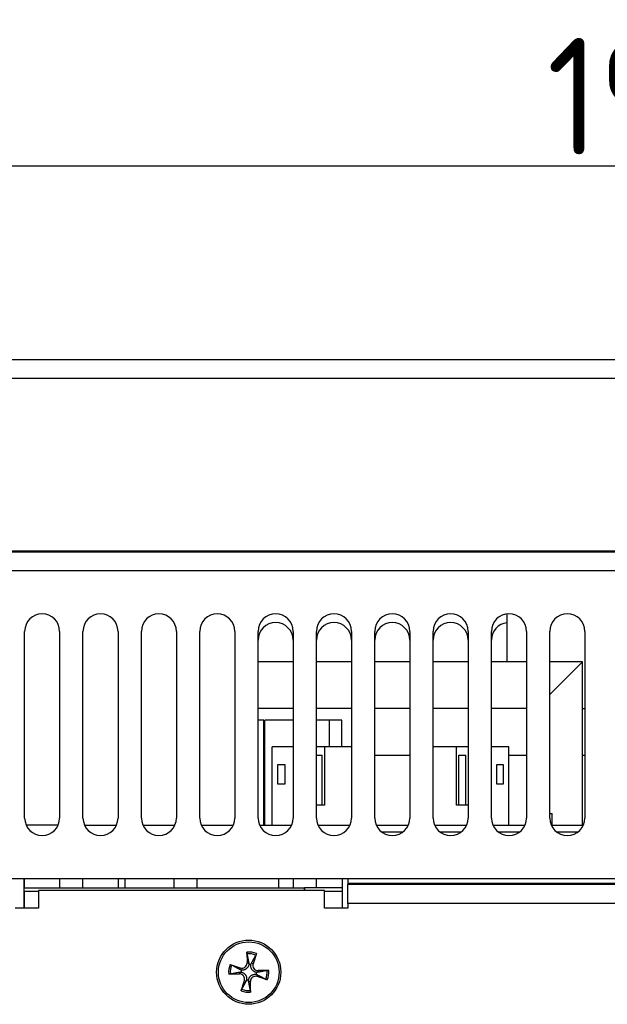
# Model space of a CAD drawing. Extents: x 2664 to 3343, y -1898 to 249.
# Tile 4 of 91: x 2962 to 3012, y -1810 to -1725. Entities that reach past the tile are written whole.
import ezdxf

# ---------------------------------------------------------------- set-up
doc = ezdxf.new("R2010")
doc.units = 0
doc.layers.get('0').update_dxf_attribs({"linetype": 'CONTINUOUS'})
doc.layers.get('DEFPOINTS').update_dxf_attribs({"color": 8, "linetype": 'CONTINUOUS'})
doc.layers.add('可見__ISO_', color=7, linetype='CONTINUOUS')
doc.layers.add('窄部可見__ISO_', color=7, linetype='CONTINUOUS')
doc.styles.add('DIMEMSIONS', font='isocp.shx', dxfattribs={"bigfont": 'chineset.shx'})
doc.dimstyles.new('ISO-25', dxfattribs={"dimtxt": 5, "dimasz": 5, "dimexe": 1, "dimexo": 1, "dimgap": 1, "dimtad": 1, "dimtxsty": 'DIMEMSIONS', "dimcen": 0, "dimclrd": 2, "dimclre": 2, "dimclrt": 2, "dimazin": 3, "dimtfac": 1, "dimtmove": 0, "dimatfit": 3})

# ---------------------------------------------------------------- blocks, each defined once
blk = doc.blocks.new('*D11')
at = {"color": 2}
for p, q in [((2916.826, -1754.93), (2916.826, -1736.948)), ((3114.826, -1753.486), (3114.826, -1736.948)), ((3104.826, -1737.948), (2926.826, -1737.948))]:
    blk.add_line(p, q, dxfattribs=at)
for points in [[(2926.826, -1736.281), (2926.826, -1739.614), (2916.826, -1737.948)], [(3104.826, -1736.281), (3104.826, -1739.614), (3114.826, -1737.948)]]:
    blk.add_solid(points, dxfattribs=at)
at = {"layer": 'DEFPOINTS', "color": 0}
for p in [(2916.826, -1737.948), (3114.826, -1754.486), (2916.826, -1755.93)]:
    blk.add_point(p, dxfattribs=at)
at = {"color": 2, "insert": (3015.826, -1731.948), "char_height": 10, "attachment_point": 5, "style": 'DIMEMSIONS'}
blk.add_mtext('198', dxfattribs=at)

msp = doc.modelspace()

# ---------------------------------------------------------------- linework, layer by layer
at = {"layer": '可見__ISO_'}
for p, q in [((2936.326, -1754.486), (3113.326, -1754.486)), ((2936.326, -1770.986), (3113.326, -1770.986)), ((3003.464, -1780.386), (3003.464, -1776.295)), ((2962.126, -1793.786), (2962.126, -1777.786)), ((2965.126, -1777.786), (2965.126, -1793.786)), ((2967.126, -1793.786), (2967.126, -1777.786)), ((2970.126, -1777.786), (2970.126, -1793.786)), ((2972.126, -1793.786), (2972.126, -1777.786)), ((2975.126, -1777.786), (2975.126, -1793.786)), ((2977.126, -1793.786), (2977.126, -1777.786)), ((2980.126, -1777.786), (2980.126, -1793.786)), ((2982.126, -1793.786), (2982.126, -1777.786)), ((2985.126, -1777.786), (2985.126, -1793.786)), ((2987.126, -1793.786), (2987.126, -1777.786)), ((2990.126, -1777.786), (2990.126, -1793.786)), ((2992.126, -1793.786), (2992.126, -1777.786)), ((2995.126, -1777.786), (2995.126, -1793.786)), ((2997.126, -1793.786), (2997.126, -1777.786)), ((3000.126, -1777.786), (3000.126, -1793.786)), ((3002.126, -1793.786), (3002.126, -1777.786)), ((3005.126, -1777.786), (3005.126, -1793.786)), ((3007.126, -1793.786), (3007.126, -1777.786)), ((3010.126, -1777.786), (3010.126, -1793.786)), ((2985.126, -1780.386), (2982.126, -1780.386)), ((2990.126, -1780.386), (2987.126, -1780.386)), ((2995.126, -1780.386), (2992.126, -1780.386)), ((3000.126, -1780.386), (2997.126, -1780.386)), ((3005.126, -1780.386), (3002.126, -1780.386)), ((3009.926, -1780.386), (3007.126, -1780.386)), ((3009.926, -1780.386), (3007.926, -1782.386)), ((3009.926, -1794.386), (3009.926, -1780.386)), ((3007.126, -1783.186), (3007.926, -1782.386)), ((2985.126, -1784.386), (2982.126, -1784.386)), ((2990.126, -1784.386), (2987.126, -1784.386)), ((2995.126, -1784.386), (2992.126, -1784.386)), ((3000.126, -1784.386), (2997.126, -1784.386)), ((3005.126, -1784.386), (3002.126, -1784.386)), ((3009.926, -1784.386), (3010.126, -1784.386)), ((2982.635, -1785.386), (2982.126, -1785.386)), ((2982.635, -1794.386), (2982.635, -1785.386)), ((2985.126, -1785.386), (2982.708, -1785.386)), ((2982.708, -1794.386), (2982.708, -1785.386)), ((2988.258, -1785.386), (2987.126, -1785.386)), ((2989.308, -1785.386), (2988.258, -1785.386)), ((2988.258, -1787.686), (2988.258, -1785.386)), ((2989.308, -1787.686), (2989.308, -1785.386)), ((2985.126, -1787.686), (2983.324, -1787.686)), ((2983.324, -1794.386), (2983.324, -1787.686)), ((2987.824, -1787.686), (2987.126, -1787.686)), ((2987.824, -1787.686), (2987.824, -1792.686)), ((2990.126, -1787.686), (2987.824, -1787.686)), ((2999.124, -1787.686), (2997.126, -1787.686)), ((3000.124, -1787.686), (2999.124, -1787.686)), ((2999.124, -1792.686), (2999.124, -1787.686)), ((3000.124, -1787.686), (3000.124, -1792.686)), ((3000.126, -1787.686), (3000.124, -1787.686)), ((3003.624, -1787.686), (3002.126, -1787.686)), ((3003.624, -1794.386), (3003.624, -1787.686)), ((2982.635, -1788.386), (2982.708, -1788.386)), ((2987.126, -1788.386), (2987.624, -1788.386)), ((2987.624, -1792.686), (2987.624, -1788.386)), ((2992.126, -1788.386), (2995.126, -1788.386)), ((2999.324, -1788.386), (2999.924, -1788.386)), ((2999.324, -1792.686), (2999.324, -1788.386)), ((2999.924, -1792.686), (2999.924, -1788.386)), ((3003.624, -1788.386), (3005.126, -1788.386)), ((3009.926, -1788.386), (3010.126, -1788.386)), ((2983.824, -1789.186), (2984.43, -1789.186)), ((2983.824, -1790.886), (2983.824, -1789.186)), ((2984.43, -1789.186), (2984.43, -1790.886)), ((3002.59, -1789.186), (3003.124, -1789.186)), ((3002.59, -1790.886), (3002.59, -1789.186)), ((3003.124, -1789.186), (3003.124, -1790.886)), ((2984.43, -1790.886), (2983.824, -1790.886)), ((3003.124, -1790.886), (3002.59, -1790.886)), ((2987.824, -1792.686), (2987.126, -1792.686)), ((3000.124, -1792.686), (2999.124, -1792.686)), ((3007.126, -1793.386), (3007.341, -1793.386)), ((3007.341, -1794.386), (3007.341, -1793.386)), ((2965.001, -1794.386), (2962.251, -1794.386)), ((2967.251, -1794.386), (2970.001, -1794.386)), ((2972.251, -1794.386), (2975.001, -1794.386)), ((2977.251, -1794.386), (2980.001, -1794.386)), ((2982.251, -1794.386), (2985.001, -1794.386)), ((2987.251, -1794.386), (2990.001, -1794.386)), ((2992.251, -1794.386), (2995.001, -1794.386)), ((2997.251, -1794.386), (3000.001, -1794.386)), ((3002.251, -1794.386), (3005.001, -1794.386)), ((3007.251, -1794.386), (3010.001, -1794.386)), ((2994.526, -1794.986), (2992.726, -1794.986)), ((2999.526, -1794.986), (2997.726, -1794.986)), ((3004.526, -1794.986), (3002.726, -1794.986)), ((3009.526, -1794.986), (3007.726, -1794.986)), ((3114.826, -1798.986), (2936.326, -1798.986)), ((2962.076, -1801.486), (2962.076, -1798.986)), ((2962.126, -1799.767), (2962.126, -1798.986)), ((2965.126, -1798.986), (2965.126, -1799.767)), ((2967.126, -1799.767), (2967.126, -1798.986)), ((2970.126, -1798.986), (2970.126, -1799.767)), ((2970.727, -1799.767), (2970.727, -1798.986)), ((2974.926, -1799.767), (2974.926, -1798.986)), ((2976.92, -1799.767), (2976.92, -1798.986)), ((2983.92, -1799.767), (2983.92, -1798.986)), ((2985.126, -1798.986), (2985.126, -1799.767)), ((2987.126, -1799.767), (2987.126, -1798.986)), ((2989.326, -1798.986), (2989.326, -1801.486)), ((2989.826, -1798.986), (2989.826, -1799.386)), ((2962.076, -1799.767), (2986.108, -1799.767)), ((2987.826, -1799.986), (2963.326, -1799.986)), ((2963.326, -1799.986), (2963.326, -1801.486)), ((2986.108, -1799.767), (2986.108, -1799.986)), ((2986.118, -1799.767), (2986.108, -1799.767)), ((2986.118, -1799.986), (2986.118, -1799.767)), ((2989.326, -1799.767), (2986.118, -1799.767)), ((2987.826, -1801.486), (2987.826, -1799.986)), ((2989.826, -1799.386), (2989.826, -1799.486)), ((2989.826, -1801.086), (2989.826, -1799.486)), ((3042.826, -1799.486), (2989.826, -1799.486)), ((2963.326, -1800.067), (2962.076, -1800.067)), ((2962.126, -1801.486), (2962.126, -1800.067)), ((2989.326, -1800.067), (2987.826, -1800.067)), ((2963.326, -1801.486), (2961.326, -1801.486)), ((2989.826, -1801.486), (2987.826, -1801.486)), ((2989.826, -1801.086), (2989.826, -1801.486)), ((2981.171, -1805.27), (2981.185, -1806.186)), ((2981.984, -1805.394), (2981.698, -1806.263)), ((2979.734, -1806.328), (2980.604, -1806.614)), ((2979.61, -1807.141), (2980.526, -1807.127)), ((2982.918, -1807.644), (2982.048, -1807.358)), ((2983.042, -1806.83), (2982.126, -1806.845)), ((2980.668, -1808.578), (2980.954, -1807.708)), ((2981.481, -1808.702), (2981.467, -1807.786))]:
    msp.add_line(p, q, dxfattribs=at)
at = {"layer": '可見__ISO_', "flags": 128}
for points in [[(2981.181, -1805.411), (2981.18, -1805.408), (2981.179, -1805.404), (2981.179, -1805.4), (2981.178, -1805.395), (2981.178, -1805.391), (2981.177, -1805.386), (2981.176, -1805.382), (2981.176, -1805.376), (2981.175, -1805.371), (2981.175, -1805.365), (2981.174, -1805.359), (2981.174, -1805.353), (2981.174, -1805.346), (2981.173, -1805.34), (2981.173, -1805.334), (2981.172, -1805.327), (2981.172, -1805.32), (2981.172, -1805.313), (2981.172, -1805.306), (2981.171, -1805.299), (2981.171, -1805.292), (2981.171, -1805.284), (2981.171, -1805.277), (2981.171, -1805.27)], [(2981.181, -1805.411), (2981.189, -1805.456), (2981.198, -1805.499), (2981.206, -1805.541), (2981.213, -1805.581), (2981.221, -1805.62), (2981.228, -1805.658), (2981.235, -1805.695), (2981.242, -1805.731), (2981.249, -1805.765), (2981.256, -1805.799), (2981.262, -1805.831), (2981.268, -1805.863), (2981.274, -1805.894), (2981.28, -1805.924), (2981.285, -1805.953), (2981.291, -1805.981), (2981.296, -1806.009), (2981.301, -1806.036), (2981.306, -1806.062), (2981.311, -1806.087), (2981.316, -1806.112), (2981.321, -1806.136), (2981.325, -1806.16), (2981.33, -1806.183)], [(2981.561, -1806.218), (2981.572, -1806.198), (2981.583, -1806.176), (2981.595, -1806.155), (2981.607, -1806.132), (2981.619, -1806.109), (2981.632, -1806.086), (2981.645, -1806.062), (2981.658, -1806.037), (2981.672, -1806.011), (2981.686, -1805.985), (2981.7, -1805.958), (2981.715, -1805.931), (2981.73, -1805.902), (2981.746, -1805.873), (2981.762, -1805.843), (2981.779, -1805.812), (2981.796, -1805.78), (2981.813, -1805.747), (2981.832, -1805.713), (2981.851, -1805.678), (2981.87, -1805.642), (2981.89, -1805.604), (2981.911, -1805.565), (2981.932, -1805.525)], [(2981.984, -1805.394), (2981.982, -1805.4), (2981.979, -1805.407), (2981.977, -1805.414), (2981.975, -1805.421), (2981.972, -1805.428), (2981.97, -1805.435), (2981.967, -1805.441), (2981.965, -1805.448), (2981.963, -1805.454), (2981.961, -1805.46), (2981.958, -1805.466), (2981.956, -1805.472), (2981.954, -1805.477), (2981.951, -1805.483), (2981.949, -1805.488), (2981.947, -1805.494), (2981.945, -1805.498), (2981.943, -1805.503), (2981.941, -1805.507), (2981.939, -1805.511), (2981.938, -1805.515), (2981.936, -1805.519), (2981.934, -1805.522), (2981.933, -1805.525)], [(2979.734, -1806.328), (2979.74, -1806.33), (2979.747, -1806.332), (2979.754, -1806.335), (2979.761, -1806.337), (2979.768, -1806.34), (2979.775, -1806.342), (2979.781, -1806.344), (2979.788, -1806.347), (2979.794, -1806.349), (2979.8, -1806.351), (2979.806, -1806.353), (2979.812, -1806.356), (2979.818, -1806.358), (2979.823, -1806.36), (2979.829, -1806.363), (2979.834, -1806.365), (2979.838, -1806.367), (2979.843, -1806.369), (2979.847, -1806.37), (2979.851, -1806.372), (2979.855, -1806.374), (2979.859, -1806.376), (2979.862, -1806.378), (2979.866, -1806.379)], [(2980.559, -1806.751), (2980.538, -1806.74), (2980.517, -1806.728), (2980.495, -1806.717), (2980.472, -1806.705), (2980.45, -1806.693), (2980.426, -1806.68), (2980.402, -1806.667), (2980.377, -1806.654), (2980.352, -1806.64), (2980.326, -1806.626), (2980.299, -1806.612), (2980.271, -1806.597), (2980.243, -1806.582), (2980.213, -1806.566), (2980.183, -1806.55), (2980.152, -1806.533), (2980.12, -1806.516), (2980.087, -1806.498), (2980.053, -1806.48), (2980.018, -1806.461), (2979.982, -1806.442), (2979.944, -1806.422), (2979.906, -1806.401), (2979.866, -1806.379)], [(2980.688, -1806.802), (2980.682, -1806.801), (2980.677, -1806.799), (2980.671, -1806.797), (2980.666, -1806.796), (2980.661, -1806.794), (2980.655, -1806.792), (2980.65, -1806.79), (2980.644, -1806.789), (2980.639, -1806.787), (2980.634, -1806.785), (2980.628, -1806.783), (2980.623, -1806.781), (2980.617, -1806.778), (2980.612, -1806.776), (2980.607, -1806.774), (2980.601, -1806.772), (2980.596, -1806.769), (2980.591, -1806.767), (2980.585, -1806.764), (2980.58, -1806.762), (2980.575, -1806.759), (2980.569, -1806.756), (2980.564, -1806.754), (2980.559, -1806.751)], [(2981.34, -1806.322), (2981.333, -1806.357), (2981.324, -1806.393), (2981.312, -1806.428), (2981.299, -1806.462), (2981.283, -1806.496), (2981.265, -1806.528), (2981.245, -1806.56), (2981.223, -1806.59), (2981.199, -1806.619), (2981.172, -1806.646), (2981.144, -1806.672), (2981.113, -1806.697), (2981.081, -1806.719), (2981.048, -1806.738), (2981.013, -1806.755), (2980.979, -1806.77), (2980.943, -1806.782), (2980.907, -1806.792), (2980.871, -1806.799), (2980.834, -1806.804), (2980.797, -1806.807), (2980.76, -1806.808), (2980.724, -1806.806), (2980.688, -1806.802)], [(2981.33, -1806.183), (2981.331, -1806.189), (2981.332, -1806.195), (2981.333, -1806.201), (2981.334, -1806.207), (2981.334, -1806.213), (2981.335, -1806.219), (2981.336, -1806.224), (2981.337, -1806.23), (2981.337, -1806.236), (2981.338, -1806.242), (2981.338, -1806.248), (2981.339, -1806.253), (2981.339, -1806.259), (2981.34, -1806.265), (2981.34, -1806.271), (2981.34, -1806.276), (2981.34, -1806.282), (2981.34, -1806.288), (2981.341, -1806.293), (2981.341, -1806.299), (2981.341, -1806.305), (2981.34, -1806.31), (2981.34, -1806.316), (2981.34, -1806.322)], [(2981.99, -1807), (2981.955, -1806.993), (2981.919, -1806.984), (2981.884, -1806.972), (2981.85, -1806.958), (2981.816, -1806.943), (2981.784, -1806.925), (2981.752, -1806.905), (2981.722, -1806.883), (2981.693, -1806.859), (2981.665, -1806.832), (2981.639, -1806.804), (2981.615, -1806.773), (2981.593, -1806.741), (2981.573, -1806.707), (2981.556, -1806.673), (2981.542, -1806.638), (2981.53, -1806.603), (2981.52, -1806.567), (2981.513, -1806.531), (2981.508, -1806.494), (2981.505, -1806.457), (2981.504, -1806.42), (2981.506, -1806.384), (2981.51, -1806.347)], [(2981.51, -1806.347), (2981.511, -1806.342), (2981.513, -1806.337), (2981.514, -1806.331), (2981.516, -1806.326), (2981.518, -1806.32), (2981.52, -1806.315), (2981.521, -1806.31), (2981.523, -1806.304), (2981.525, -1806.299), (2981.527, -1806.293), (2981.529, -1806.288), (2981.531, -1806.283), (2981.533, -1806.277), (2981.536, -1806.272), (2981.538, -1806.267), (2981.54, -1806.261), (2981.543, -1806.256), (2981.545, -1806.25), (2981.548, -1806.245), (2981.55, -1806.24), (2981.553, -1806.234), (2981.555, -1806.229), (2981.558, -1806.224), (2981.561, -1806.218)], [(2979.751, -1807.131), (2979.748, -1807.132), (2979.744, -1807.133), (2979.74, -1807.133), (2979.736, -1807.134), (2979.731, -1807.134), (2979.727, -1807.135), (2979.722, -1807.135), (2979.717, -1807.136), (2979.711, -1807.136), (2979.705, -1807.137), (2979.699, -1807.137), (2979.693, -1807.138), (2979.687, -1807.138), (2979.68, -1807.139), (2979.674, -1807.139), (2979.667, -1807.139), (2979.661, -1807.14), (2979.654, -1807.14), (2979.646, -1807.14), (2979.639, -1807.14), (2979.632, -1807.141), (2979.624, -1807.141), (2979.617, -1807.141), (2979.61, -1807.141)], [(2979.751, -1807.131), (2979.796, -1807.123), (2979.839, -1807.114), (2979.881, -1807.106), (2979.921, -1807.098), (2979.96, -1807.091), (2979.998, -1807.083), (2980.035, -1807.076), (2980.071, -1807.069), (2980.105, -1807.063), (2980.139, -1807.056), (2980.172, -1807.05), (2980.203, -1807.044), (2980.234, -1807.038), (2980.264, -1807.032), (2980.293, -1807.027), (2980.321, -1807.021), (2980.349, -1807.016), (2980.376, -1807.011), (2980.402, -1807.006), (2980.428, -1807.001), (2980.452, -1806.996), (2980.477, -1806.991), (2980.5, -1806.987), (2980.523, -1806.982)], [(2980.523, -1806.982), (2980.529, -1806.981), (2980.535, -1806.98), (2980.541, -1806.979), (2980.547, -1806.978), (2980.553, -1806.977), (2980.559, -1806.977), (2980.565, -1806.976), (2980.57, -1806.975), (2980.576, -1806.975), (2980.582, -1806.974), (2980.588, -1806.973), (2980.594, -1806.973), (2980.599, -1806.973), (2980.605, -1806.972), (2980.611, -1806.972), (2980.617, -1806.972), (2980.622, -1806.972), (2980.628, -1806.971), (2980.634, -1806.971), (2980.639, -1806.971), (2980.645, -1806.971), (2980.651, -1806.971), (2980.656, -1806.972), (2980.662, -1806.972)], [(2980.662, -1806.972), (2980.697, -1806.979), (2980.733, -1806.988), (2980.768, -1807), (2980.802, -1807.013), (2980.836, -1807.029), (2980.868, -1807.047), (2980.9, -1807.067), (2980.93, -1807.089), (2980.959, -1807.113), (2980.987, -1807.139), (2981.013, -1807.168), (2981.037, -1807.199), (2981.059, -1807.231), (2981.079, -1807.264), (2981.096, -1807.298), (2981.11, -1807.333), (2981.122, -1807.369), (2981.132, -1807.405), (2981.139, -1807.441), (2981.144, -1807.478), (2981.147, -1807.515), (2981.148, -1807.552), (2981.146, -1807.588), (2981.142, -1807.624)], [(2981.312, -1807.65), (2981.319, -1807.614), (2981.328, -1807.579), (2981.34, -1807.544), (2981.353, -1807.51), (2981.369, -1807.476), (2981.387, -1807.443), (2981.407, -1807.412), (2981.429, -1807.382), (2981.453, -1807.353), (2981.48, -1807.325), (2981.508, -1807.299), (2981.539, -1807.275), (2981.571, -1807.253), (2981.605, -1807.233), (2981.639, -1807.216), (2981.673, -1807.202), (2981.709, -1807.19), (2981.745, -1807.18), (2981.781, -1807.173), (2981.818, -1807.167), (2981.855, -1807.165), (2981.892, -1807.164), (2981.928, -1807.166), (2981.964, -1807.17)], [(2981.964, -1807.17), (2981.97, -1807.171), (2981.975, -1807.173), (2981.981, -1807.174), (2981.986, -1807.176), (2981.991, -1807.178), (2981.997, -1807.179), (2982.002, -1807.181), (2982.008, -1807.183), (2982.013, -1807.185), (2982.018, -1807.187), (2982.024, -1807.189), (2982.029, -1807.191), (2982.035, -1807.193), (2982.04, -1807.195), (2982.045, -1807.198), (2982.051, -1807.2), (2982.056, -1807.202), (2982.061, -1807.205), (2982.067, -1807.207), (2982.072, -1807.21), (2982.077, -1807.213), (2982.083, -1807.215), (2982.088, -1807.218), (2982.093, -1807.221)], [(2982.129, -1806.989), (2982.123, -1806.99), (2982.117, -1806.991), (2982.111, -1806.992), (2982.105, -1806.993), (2982.099, -1806.994), (2982.093, -1806.995), (2982.087, -1806.996), (2982.082, -1806.996), (2982.076, -1806.997), (2982.07, -1806.998), (2982.064, -1806.998), (2982.058, -1806.999), (2982.053, -1806.999), (2982.047, -1806.999), (2982.041, -1807), (2982.035, -1807), (2982.03, -1807), (2982.024, -1807), (2982.018, -1807), (2982.013, -1807), (2982.007, -1807), (2982.001, -1807), (2981.996, -1807), (2981.99, -1807)], [(2982.093, -1807.221), (2982.114, -1807.232), (2982.135, -1807.243), (2982.157, -1807.255), (2982.18, -1807.267), (2982.202, -1807.279), (2982.226, -1807.292), (2982.25, -1807.305), (2982.275, -1807.318), (2982.3, -1807.331), (2982.326, -1807.345), (2982.353, -1807.36), (2982.381, -1807.375), (2982.409, -1807.39), (2982.439, -1807.406), (2982.469, -1807.422), (2982.5, -1807.438), (2982.532, -1807.456), (2982.565, -1807.473), (2982.599, -1807.492), (2982.634, -1807.51), (2982.67, -1807.53), (2982.708, -1807.55), (2982.746, -1807.571), (2982.786, -1807.592)], [(2982.901, -1806.84), (2982.856, -1806.849), (2982.813, -1806.857), (2982.771, -1806.865), (2982.731, -1806.873), (2982.692, -1806.881), (2982.654, -1806.888), (2982.617, -1806.895), (2982.581, -1806.902), (2982.547, -1806.909), (2982.513, -1806.915), (2982.481, -1806.922), (2982.449, -1806.928), (2982.418, -1806.934), (2982.388, -1806.939), (2982.359, -1806.945), (2982.331, -1806.951), (2982.303, -1806.956), (2982.276, -1806.961), (2982.25, -1806.966), (2982.224, -1806.971), (2982.2, -1806.976), (2982.175, -1806.98), (2982.152, -1806.985), (2982.129, -1806.989)], [(2982.918, -1807.644), (2982.912, -1807.641), (2982.905, -1807.639), (2982.898, -1807.637), (2982.891, -1807.634), (2982.884, -1807.632), (2982.877, -1807.63), (2982.871, -1807.627), (2982.864, -1807.625), (2982.858, -1807.623), (2982.852, -1807.62), (2982.846, -1807.618), (2982.84, -1807.616), (2982.834, -1807.614), (2982.829, -1807.611), (2982.823, -1807.609), (2982.818, -1807.607), (2982.814, -1807.605), (2982.809, -1807.603), (2982.805, -1807.601), (2982.801, -1807.599), (2982.797, -1807.597), (2982.793, -1807.596), (2982.79, -1807.594), (2982.787, -1807.592)], [(2982.901, -1806.84), (2982.904, -1806.84), (2982.908, -1806.839), (2982.912, -1806.838), (2982.916, -1806.838), (2982.921, -1806.837), (2982.926, -1806.837), (2982.93, -1806.836), (2982.935, -1806.836), (2982.941, -1806.835), (2982.947, -1806.835), (2982.953, -1806.834), (2982.959, -1806.834), (2982.965, -1806.833), (2982.972, -1806.833), (2982.978, -1806.833), (2982.985, -1806.832), (2982.991, -1806.832), (2982.998, -1806.832), (2983.006, -1806.831), (2983.013, -1806.831), (2983.02, -1806.831), (2983.028, -1806.831), (2983.035, -1806.831), (2983.042, -1806.83)], [(2980.668, -1808.578), (2980.67, -1808.571), (2980.673, -1808.565), (2980.675, -1808.558), (2980.677, -1808.551), (2980.68, -1808.544), (2980.682, -1808.537), (2980.685, -1808.53), (2980.687, -1808.524), (2980.689, -1808.518), (2980.691, -1808.512), (2980.694, -1808.506), (2980.696, -1808.5), (2980.698, -1808.494), (2980.701, -1808.489), (2980.703, -1808.483), (2980.705, -1808.478), (2980.707, -1808.473), (2980.709, -1808.469), (2980.711, -1808.465), (2980.713, -1808.46), (2980.714, -1808.457), (2980.716, -1808.453), (2980.718, -1808.449), (2980.72, -1808.446)], [(2981.091, -1807.753), (2981.08, -1807.774), (2981.069, -1807.795), (2981.057, -1807.817), (2981.045, -1807.839), (2981.033, -1807.862), (2981.02, -1807.886), (2981.007, -1807.91), (2980.994, -1807.935), (2980.98, -1807.96), (2980.966, -1807.986), (2980.952, -1808.013), (2980.937, -1808.041), (2980.922, -1808.069), (2980.906, -1808.098), (2980.89, -1808.129), (2980.873, -1808.16), (2980.856, -1808.192), (2980.839, -1808.225), (2980.82, -1808.259), (2980.801, -1808.294), (2980.782, -1808.33), (2980.762, -1808.367), (2980.741, -1808.406), (2980.72, -1808.446)], [(2981.142, -1807.624), (2981.141, -1807.63), (2981.139, -1807.635), (2981.138, -1807.64), (2981.136, -1807.646), (2981.134, -1807.651), (2981.133, -1807.657), (2981.131, -1807.662), (2981.129, -1807.667), (2981.127, -1807.673), (2981.125, -1807.678), (2981.123, -1807.684), (2981.121, -1807.689), (2981.119, -1807.694), (2981.116, -1807.7), (2981.114, -1807.705), (2981.112, -1807.71), (2981.109, -1807.716), (2981.107, -1807.721), (2981.105, -1807.727), (2981.102, -1807.732), (2981.099, -1807.737), (2981.097, -1807.743), (2981.094, -1807.748), (2981.091, -1807.753)], [(2981.322, -1807.788), (2981.321, -1807.782), (2981.32, -1807.777), (2981.319, -1807.771), (2981.318, -1807.765), (2981.318, -1807.759), (2981.317, -1807.753), (2981.316, -1807.747), (2981.315, -1807.741), (2981.315, -1807.736), (2981.314, -1807.73), (2981.314, -1807.724), (2981.313, -1807.718), (2981.313, -1807.712), (2981.312, -1807.707), (2981.312, -1807.701), (2981.312, -1807.695), (2981.312, -1807.69), (2981.312, -1807.684), (2981.312, -1807.678), (2981.311, -1807.672), (2981.312, -1807.667), (2981.312, -1807.661), (2981.312, -1807.656), (2981.312, -1807.65)], [(2981.471, -1808.56), (2981.463, -1808.516), (2981.454, -1808.473), (2981.446, -1808.431), (2981.439, -1808.39), (2981.431, -1808.351), (2981.424, -1808.313), (2981.417, -1808.277), (2981.41, -1808.241), (2981.403, -1808.206), (2981.396, -1808.173), (2981.39, -1808.14), (2981.384, -1808.109), (2981.378, -1808.078), (2981.372, -1808.048), (2981.367, -1808.019), (2981.361, -1807.99), (2981.356, -1807.963), (2981.351, -1807.936), (2981.346, -1807.91), (2981.341, -1807.884), (2981.336, -1807.859), (2981.331, -1807.835), (2981.327, -1807.811), (2981.322, -1807.788)], [(2981.471, -1808.561), (2981.472, -1808.564), (2981.473, -1808.568), (2981.473, -1808.572), (2981.474, -1808.576), (2981.475, -1808.581), (2981.475, -1808.585), (2981.476, -1808.59), (2981.476, -1808.595), (2981.477, -1808.601), (2981.477, -1808.606), (2981.478, -1808.613), (2981.478, -1808.619), (2981.478, -1808.625), (2981.479, -1808.632), (2981.479, -1808.638), (2981.48, -1808.644), (2981.48, -1808.651), (2981.48, -1808.658), (2981.48, -1808.665), (2981.481, -1808.673), (2981.481, -1808.68), (2981.481, -1808.687), (2981.481, -1808.695), (2981.481, -1808.702)]]:
    msp.add_lwpolyline(points, dxfattribs=at)
at = {"layer": '可見__ISO_'}
for radius in [2.75, 2.6]:
    msp.add_circle((2981.326, -1806.986), radius, dxfattribs=at)
for centre, radius, start, end in [((2963.626, -1777.786), 1.5, 0, 180), ((2968.626, -1777.786), 1.5, 0, 180), ((2973.626, -1777.786), 1.5, 0, 180), ((2978.626, -1777.786), 1.5, 0, 180), ((2983.626, -1777.786), 1.5, 0, 180), ((2988.626, -1777.786), 1.5, 0, 180), ((2993.626, -1777.786), 1.5, 0, 180), ((2998.626, -1777.786), 1.5, 0, 180), ((3003.626, -1777.786), 1.5, 0, 180), ((3008.626, -1777.786), 1.5, 0, 180), ((2983.626, -1778.536), 1.5, 0, 180), ((2988.626, -1778.536), 1.5, 0, 180), ((2993.626, -1778.536), 1.5, 0, 180), ((2998.626, -1778.536), 1.5, 0, 180), ((3003.626, -1778.536), 1.5, 96.20816, 180), ((2963.626, -1793.786), 1.5, 180, 0), ((2968.626, -1793.786), 1.5, 180, 0), ((2973.626, -1793.786), 1.5, 180, 0), ((2978.626, -1793.786), 1.5, 180, 0), ((2983.626, -1793.786), 1.5, 180, 0), ((2988.626, -1793.786), 1.5, 180, 0), ((2993.626, -1793.786), 1.5, 180, 0), ((2998.626, -1793.786), 1.5, 180, 0), ((3003.626, -1793.786), 1.5, 180, 0), ((3008.626, -1793.786), 1.5, 180, 0), ((2980.742, -1806.193), 0.443, 251.81176, 0.91481), ((2981.326, -1806.986), 0.664, 73.94481, 88.78176), ((2982.119, -1806.402), 0.443, 161.81176, 270.91481), ((2980.533, -1807.57), 0.443, 341.81176, 90.91481), ((2981.326, -1806.986), 0.664, 163.94481, 178.78176), ((2981.91, -1807.779), 0.443, 71.81176, 180.91481), ((2981.326, -1806.986), 0.664, 343.94481, 358.78176), ((2981.326, -1806.986), 0.664, 253.94481, 268.78176)]:
    msp.add_arc(centre, radius, start, end, dxfattribs=at)
at = {"layer": '窄部可見__ISO_'}
for p, q in [((2936.326, -1756.086), (3113.326, -1756.086)), ((2936.326, -1770.886), (3113.326, -1770.886)), ((2936.326, -1772.586), (3113.326, -1772.586)), ((3042.826, -1799.386), (2989.826, -1799.386)), ((3042.826, -1801.086), (2989.826, -1801.086)), ((2980.604, -1806.614), (2980.559, -1806.751)), ((2981.185, -1806.186), (2981.33, -1806.183)), ((2981.698, -1806.263), (2981.561, -1806.218)), ((2980.526, -1807.127), (2980.523, -1806.982)), ((2982.048, -1807.358), (2982.093, -1807.221)), ((2982.126, -1806.845), (2982.129, -1806.989)), ((2980.954, -1807.708), (2981.091, -1807.753)), ((2981.467, -1807.786), (2981.322, -1807.788))]:
    msp.add_line(p, q, dxfattribs=at)
for radius, start, end in [(1.723, 67.5519, 95.17468), (1.581, 67.44842, 95.27815), (1.723, 157.5519, 185.17468), (1.581, 157.44842, 185.27815), (1.581, 337.44842, 5.27815), (1.723, 337.5519, 5.17468), (1.581, 247.44842, 275.27815), (1.723, 247.5519, 275.17468)]:
    msp.add_arc((2981.326, -1806.986), radius, start, end, dxfattribs=at)

# ---------------------------------------------------------------- dimensions: what is measured, and where the dimension line sits
dim = msp.add_linear_dim(base=(2916.826, -1737.948), p1=(3114.826, -1754.486), p2=(2916.826, -1755.93), dimstyle='ISO-25', override={"dimtxt": 10, "dimasz": 10})
dim.commit()
dim.dimension.update_dxf_attribs({"geometry": '*D11', "text_midpoint": (3015.826, -1731.948)})

doc.saveas('drawing.dxf')
